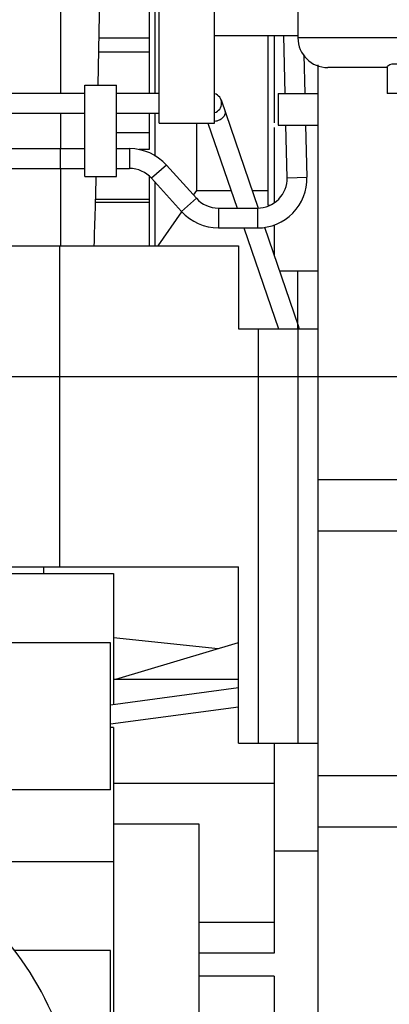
# Model space of a CAD drawing. Header units: millimetres. Extents: x 0 to 1189, y 0 to 841.
# Tile 50 of 136: x 422.13 to 429.58, y 592.11 to 611.99. Entities that reach past the tile are written whole.
import ezdxf
from ezdxf.enums import TextEntityAlignment as Align

# ---------------------------------------------------------------- set-up
doc = ezdxf.new("R2010")
doc.units = ezdxf.units.MM
doc.header["$LTSCALE"] = 65.395
doc.linetypes.add('CENTER', pattern=[0.6, 0.375, -0.075, 0.075, -0.075])
doc.layers.get('0').update_dxf_attribs({"linetype": 'CONTINUOUS'})
for name, color, linetype in [('0006_415900_61_SIMPLE_X_ABL123', 7, 'CONTINUOUS'), ('0006_415900_61_T49_SIMPLE_PBL124', 7, 'CONTINUOUS'), ('1907_060000_TLKGS_KGS_V_ABL4', 7, 'CONTINUOUS'), ('1907_061000_TLKGS_KGS_V_ABL34', 7, 'CONTINUOUS'), ('1907_153200_261214_ABL28', 7, 'CONTINUOUS'), ('1907_153200_560001_PBL116', 7, 'CONTINUOUS'), ('1907_153200_56_ABL52', 7, 'CONTINUOUS'), ('1907_153200_82_ABL30', 7, 'CONTINUOUS'), ('1907_153200_82_T1_PBL115', 7, 'CONTINUOUS'), ('1907_641000_07_SIMPLE1_T1_X_PBL42', 7, 'CONTINUOUS'), ('1907_641000_07_SIMPLE1_X_ABL41', 7, 'CONTINUOUS'), ('1907_644000_03_SIMPLE1_T1_X_PBL36', 7, 'CONTINUOUS'), ('1907_644000_03_SIMPLE1_T2_X_PBL78', 7, 'CONTINUOUS'), ('1907_644000_03_SIMPLE1_X_ABL35', 7, 'CONTINUOUS'), ('1907_765000_04_SIMPLE_A_ABL122', 7, 'CONTINUOUS'), ('1907_833000_31_SIMPLE1_C#AF0_ABL12', 7, 'CONTINUOUS'), ('1907_833000_31_SIMPLE1_T2_C_PBL23', 7, 'CONTINUOUS'), ('1907_842000_17_SIMPLE1_H_ABL44', 7, 'CONTINUOUS'), ('1907_842000_17_SIMPLE1_T1_H_PBL45', 7, 'CONTINUOUS'), ('1997_000000_TLKGS_MARKETING_ABL3', 7, 'CONTINUOUS'), ('1997_030000_TLKGS_V_ABL10', 7, 'CONTINUOUS'), ('1997_100000_TLKGS_V_ABL132', 7, 'CONTINUOUS'), ('1997_111200_08_SIMPLE1_A_ABL140', 7, 'CONTINUOUS'), ('1997_111200_08_SIMPLE1_T4_A_PBL208', 7, 'CONTINUOUS'), ('1997_200000_TLKGS_V_ABL129', 7, 'CONTINUOUS'), ('1997_252000_06_SIMPLE1_T1_X_PBL131', 7, 'CONTINUOUS'), ('1997_252000_06_SIMPLE1_X_ABL130', 7, 'CONTINUOUS'), ('1997_800000_TLKGS_V_ABL11', 7, 'CONTINUOUS'), ('9M32C_GENSET_GENERATOR_ABL206', 7, 'CONTINUOUS'), ('9M32C_GENSET_GENERATOR_T1_PBL207', 7, 'CONTINUOUS'), ('N4011-C1-82X39_PBL53', 7, 'CONTINUOUS'), ('new_view_9_VBL0', 7, 'CONTINUOUS')]:
    doc.layers.add(name, color=color, linetype=linetype)
doc.styles.get("Standard").update_dxf_attribs({"font": 'txt', "width": 0.6})
doc.dimstyles.new('DIMSTYLE_1', dxfattribs={"dimtxt": 3.5, "dimasz": 3.5, "dimexe": 1.8, "dimexo": 0, "dimgap": 0.875, "dimtad": 1, "dimdec": 0, "dimlfac": 25, "dimdsep": 46, "dimtxsty": 'Standard', "dimblk": '_FILLED', "dimblk1": '_FILLED', "dimblk2": '_FILLED', "dimcen": 0.09, "dimadec": 0, "dimazin": 0, "dimtp": 2, "dimtm": 2, "dimtfac": 1, "dimtdec": 0, "dimtofl": 0, "dimtmove": 0, "dimatfit": 3, "dimldrblk": '_FILLED', "dimfxl": 1, "dimtolj": 1, "dimarcsym": 0})

# ---------------------------------------------------------------- blocks, each defined once
blk = doc.blocks.new('_FILLED')
at = {"color": 0, "linetype": 'ByBlock'}
blk.add_solid([(0, 0), (-1, 0.1671), (-1, -0.1671)], dxfattribs=at)
blk = doc.blocks.new('*D1')
at = {"color": 2, "linetype": 'Continuous'}
for p, q in [((357.238, 723.539), (345.438, 723.539)), ((347.238, 723.539), (347.238, 664.16)), ((347.238, 604.78), (347.238, 664.16)), ((705.412, 604.78), (345.438, 604.78))]:
    blk.add_line(p, q, dxfattribs=at)
at = {"color": 2, "linetype": 'Continuous', "xscale": 3.5, "yscale": 3.5, "zscale": 3.5}
for p, rotation in [((347.238, 723.539), 90), ((347.238, 604.78), 270)]:
    blk.add_blockref('_FILLED', p, dxfattribs=dict(at, rotation=rotation))
at = {"color": 2, "linetype": 'Continuous', "width": 0.690476}
blk.add_text('2969', height=3.5, rotation=90, dxfattribs=at).set_placement((346.363, 664.16), align=Align.CENTER)
blk = doc.blocks.new('1907_644000_03_SIMPLE1_T1_X_PBL36', base_point=(423.288, 611.673))
at = {"layer": '1907_644000_03_SIMPLE1_T1_X_PBL36', "color": 7, "linetype": 'Continuous'}
for p, q in [((427.257, 616.16), (427.257, 616.14)), ((427.257, 616.16), (427.377, 616.16)), ((424.857, 610.502), (424.857, 614.325)), ((424.737, 614.194), (424.737, 610.502)), ((419.046, 613.756), (419.499, 613.896)), ((418.817, 613.756), (419.046, 613.756)), ((419.046, 610.502), (419.046, 613.756)), ((419.937, 610.502), (419.937, 613.625)), ((423.745, 613.223), (423.727, 613.531)), ((423.752, 613.059), (423.745, 613.223)), ((420.2, 612.984), (420.532, 612.988)), ((420.334, 613.004), (420.334, 612.986)), ((422.952, 612.977), (420.922, 612.977)), ((420.922, 612.977), (420.924, 610.721)), ((422.952, 612.977), (422.951, 610.5)), ((423.354, 612.989), (423.519, 612.989)), ((423.519, 612.989), (423.734, 612.983)), ((423.744, 612.564), (423.752, 612.982)), ((424.737, 612.983), (423.752, 612.983)), ((424.737, 612.762), (423.748, 612.762)), ((423.722, 611.381), (423.744, 612.564)), ((420.148, 611.827), (420.164, 611.121)), ((427.137, 608.24), (427.137, 611.66)), ((423.707, 610.664), (423.722, 611.381)), ((424.737, 611.334), (423.721, 611.334)), ((420.164, 611.121), (420.173, 610.722)), ((419.046, 610.102), (419.046, 609.384)), ((419.937, 610.102), (419.937, 609.384)), ((424.737, 610.102), (424.737, 609.364)), ((424.857, 609.235), (424.857, 610.102)), ((425.698, 608.54), (425.698, 609.9)), ((420.193, 609.882), (420.206, 609.384)), ((420.924, 609.881), (420.924, 609.38)), ((424.737, 609.702), (424.077, 609.702)), ((427.257, 609.812), (427.257, 609.398)), ((424.737, 609.364), (424.535, 609.364)), ((419.937, 608.984), (419.937, 608.78)), ((420.216, 608.984), (420.226, 608.619)), ((420.925, 608.98), (420.926, 607.417)), ((422.951, 608.979), (422.951, 607.421)), ((419.937, 608.78), (420.221, 608.78)), ((423.66, 608.52), (423.666, 608.742)), ((423.666, 608.742), (423.668, 608.824)), ((424.737, 608.83), (424.737, 607.424)), ((424.857, 607.424), (424.857, 608.707)), ((425.631, 608.445), (425.698, 608.54)), ((425.698, 608.54), (426.389, 608.54)), ((426.811, 608.54), (427.137, 608.54)), ((423.656, 608.362), (424.737, 608.362)), ((424.737, 608.299), (423.655, 608.299)), ((424.916, 607.424), (425.396, 608.11)), ((427.137, 608.24), (427.168, 608.24)), ((427.365, 606.92), (428.137, 606.92))]:
    blk.add_line(p, q, dxfattribs=at)
at = {"layer": '1907_644000_03_SIMPLE1_T1_X_PBL36', "color": 9, "linetype": 'Continuous'}
for p, q in [((420.922, 612.977), (420.913, 613.263)), ((421.937, 612.977), (421.937, 613.144)), ((424.737, 611.615), (423.726, 611.615))]:
    blk.add_line(p, q, dxfattribs=at)
at = {"layer": '1907_644000_03_SIMPLE1_T1_X_PBL36', "color": 7, "linetype": 'Continuous'}
for points in [[(420.151, 613.529), (420.144, 613.421), (420.131, 613.23), (420.122, 613.059)], [(420.122, 612.982), (420.131, 612.588), (420.148, 611.827)], [(420.226, 608.619), (420.232, 608.405), (420.238, 608.204), (420.244, 608.015), (420.249, 607.839), (420.255, 607.674), (420.26, 607.522), (420.264, 607.424)], [(423.63, 607.424), (423.633, 607.507), (423.637, 607.665), (423.642, 607.838), (423.647, 608.024), (423.653, 608.224), (423.66, 608.52)]]:
    blk.add_lwpolyline(points, dxfattribs=at)
at = {"layer": '1907_644000_03_SIMPLE1_T1_X_PBL36', "color": 9, "linetype": 'Continuous'}
blk.add_arc((489.975, 607.728), 67.228, 175.27555, 175.52217, dxfattribs=at)
at = {"layer": '1907_644000_03_SIMPLE1_T1_X_PBL36', "color": 7, "linetype": 'Continuous'}
blk.add_arc((248.101, 609.065), 174.85, 359.9719, 0.10379, dxfattribs=at)
for points, knots in [([(424.364, 616.426), (424.333, 616.18), (424.148, 615.683), (423.583, 615.098), (422.814, 614.721), (422.232, 614.635), (421.937, 614.635)], [0, 0, 0, 0, 0.227304, 0.469649, 0.729309, 1, 1, 1, 1]), ([(424.353, 616.42), (424.312, 616.182), (424.112, 615.703), (423.548, 615.145), (422.793, 614.785), (422.225, 614.703), (421.937, 614.703)], [0, 0, 0, 0, 0.227668, 0.470476, 0.729991, 1, 1, 1, 1]), ([(419.609, 616.036), (419.688, 615.83), (419.933, 615.435), (420.486, 614.985), (421.176, 614.699), (421.682, 614.635), (421.937, 614.635)], [0, 0, 0, 0, 0.229944, 0.474559, 0.733133, 1, 1, 1, 1]), ([(419.63, 616.053), (419.713, 615.853), (419.964, 615.472), (420.514, 615.04), (421.192, 614.766), (421.687, 614.703), (421.937, 614.703)], [0, 0, 0, 0, 0.230421, 0.47531, 0.733682, 1, 1, 1, 1]), ([(418.603, 615.32), (418.756, 615.059), (419.161, 614.57), (420.243, 613.831), (421.263, 613.602), (421.937, 613.602)], [0, 0, 0, 0, 0.233551, 0.480413, 1, 1, 1, 1]), ([(418.438, 615.191), (418.565, 614.888), (418.945, 614.309), (419.779, 613.654), (420.807, 613.238), (421.558, 613.144), (421.937, 613.144)], [0, 0, 0, 0, 0.230419, 0.475306, 0.73368, 1, 1, 1, 1]), ([(424.944, 614.867), (424.59, 614.463), (423.635, 613.813), (422.512, 613.602), (421.937, 613.602)], [0, 0, 0, 0, 0.483401, 1, 1, 1, 1]), ([(424.944, 614.408), (424.59, 614.004), (423.635, 613.354), (422.512, 613.144), (421.937, 613.144)], [0, 0, 0, 0, 0.483401, 1, 1, 1, 1]), ([(420.122, 613.059), (420.122, 613.051), (420.149, 613.035), (420.195, 613.024), (420.274, 613.01), (420.421, 612.994), (420.641, 612.98), (420.825, 612.977), (420.922, 612.977)], [0, 0, 0, 0, 0.028336, 0.091224, 0.189439, 0.318347, 0.640998, 1, 1, 1, 1]), ([(420.122, 612.982), (420.122, 612.984), (420.133, 612.981), (420.144, 612.984), (420.17, 612.983), (420.189, 612.984), (420.2, 612.984)], [0, 0, 0, 0, 0.063198, 0.252044, 0.565409, 1, 1, 1, 1]), ([(420.922, 612.977), (420.871, 612.977), (420.77, 612.977), (420.623, 612.977), (420.487, 612.978), (420.367, 612.978), (420.28, 612.979), (420.221, 612.98), (420.187, 612.98), (420.161, 612.981), (420.14, 612.98), (420.131, 612.983), (420.122, 612.981), (420.122, 612.982)], [0, 0, 0, 0, 0.193358, 0.379254, 0.551149, 0.702694, 0.827992, 0.879131, 0.921845, 0.955645, 0.980114, 0.994976, 1, 1, 1, 1]), ([(422.952, 612.977), (423.048, 612.977), (423.232, 612.98), (423.451, 612.993), (423.599, 613.009), (423.679, 613.024), (423.725, 613.035), (423.752, 613.051), (423.752, 613.059)], [0, 0, 0, 0, 0.354373, 0.678627, 0.808929, 0.908183, 0.971564, 1, 1, 1, 1]), ([(423.752, 612.982), (423.752, 612.981), (423.744, 612.983), (423.735, 612.98), (423.714, 612.981), (423.688, 612.98), (423.654, 612.98), (423.596, 612.979), (423.508, 612.978), (423.388, 612.978), (423.252, 612.977), (423.105, 612.977), (423.004, 612.977), (422.952, 612.977)], [0, 0, 0, 0, 0.00496, 0.019667, 0.043939, 0.077549, 0.120097, 0.171124, 0.296398, 0.448193, 0.620487, 0.80672, 1, 1, 1, 1]), ([(423.734, 612.983), (423.738, 612.983), (423.742, 612.981), (423.752, 612.983), (423.752, 612.982)], [0, 0, 0, 0, 0.748446, 1, 1, 1, 1]), ([(422.952, 610.099), (422.952, 610.038), (422.953, 609.799), (422.951, 609.56), (422.951, 609.381)], [0, 0, 0, 0, 0.253813, 1, 1, 1, 1])]:
    blk.add_open_spline(points, degree=3, knots=knots, dxfattribs=at)
blk = doc.blocks.new('1907_644000_03_SIMPLE1_T2_X_PBL78', base_point=(418.437, 611.043))
at = {"layer": '1907_644000_03_SIMPLE1_T2_X_PBL78', "color": 7, "linetype": 'Continuous'}
for p, q in [((418.057, 610.502), (418.057, 614.503)), ((418.817, 610.502), (418.817, 614.547)), ((418.057, 610.102), (418.057, 609.384)), ((418.817, 610.102), (418.817, 609.384)), ((418.057, 608.984), (418.057, 607.54)), ((418.817, 608.984), (418.817, 607.54)), ((418.817, 607.54), (418.057, 607.54))]:
    blk.add_line(p, q, dxfattribs=at)
blk = doc.blocks.new('1907_644000_03_SIMPLE1_X_ABL35', base_point=(423.097, 611.673))
at = {"layer": '1907_644000_03_SIMPLE1_T1_X_PBL36'}
blk.add_blockref('1907_644000_03_SIMPLE1_T1_X_PBL36', (423.288, 611.673), dxfattribs=at)
at = {"layer": '1907_644000_03_SIMPLE1_T2_X_PBL78'}
blk.add_blockref('1907_644000_03_SIMPLE1_T2_X_PBL78', (418.437, 611.043), dxfattribs=at)
blk = doc.blocks.new('1907_641000_07_SIMPLE1_T1_X_PBL42', base_point=(417.877, 592.514))
at = {"layer": '1907_641000_07_SIMPLE1_T1_X_PBL42', "color": 7, "linetype": 'Continuous'}
for p, q in [((421.637, 600.808), (424.017, 600.808)), ((424.017, 600.808), (424.017, 598.166)), ((408.617, 599.196), (408.617, 599.784)), ((409.757, 599.413), (408.617, 599.413)), ((413.437, 599.413), (412.157, 599.413)), ((423.957, 599.413), (421.637, 599.413)), ((423.957, 596.445), (423.957, 599.413)), ((424.064, 598.676), (426.537, 599.417)), ((409.765, 599.196), (408.617, 599.196)), ((407.617, 595.64), (407.617, 598.622)), ((424.017, 598.676), (426.537, 598.676)), ((423.957, 598.158), (426.537, 598.506)), ((408.617, 595.64), (408.617, 598.048)), ((409.903, 598.048), (408.617, 598.048)), ((423.957, 597.772), (426.537, 598.121)), ((413.437, 595.64), (413.437, 597.767)), ((421.637, 597.757), (413.437, 597.757)), ((421.637, 593.656), (421.637, 597.767)), ((424.017, 597.699), (423.957, 597.699)), ((424.017, 597.699), (424.017, 589.236)), ((427.257, 597.384), (427.257, 593.143)), ((421.637, 597.32), (413.437, 597.32)), ((424.017, 596.58), (427.257, 596.58)), ((410.459, 596.445), (408.617, 596.445)), ((423.957, 596.445), (421.637, 596.445)), ((424.017, 595.757), (425.737, 595.757)), ((425.737, 595.757), (425.737, 591.688)), ((427.257, 595.213), (428.137, 595.213)), ((421.637, 594.997), (424.017, 594.997)), ((421.637, 594.873), (420.073, 594.873)), ((421.637, 594.775), (420.25, 594.775)), ((425.737, 593.773), (427.257, 593.773)), ((407.617, 591.421), (407.617, 593.24)), ((408.293, 593.24), (408.615, 592.479)), ((408.448, 593.24), (408.615, 592.846)), ((408.615, 593.24), (408.615, 592.479)), ((408.617, 589.53), (408.617, 593.24)), ((411.117, 589.53), (411.117, 593.24)), ((423.957, 593.2), (422.019, 593.2)), ((423.957, 591.033), (423.957, 593.2)), ((427.257, 593.143), (425.737, 593.143)), ((427.257, 592.684), (425.737, 592.684)), ((427.257, 592.684), (427.257, 590.614)), ((424.017, 591.688), (425.737, 591.688)), ((427.257, 591.42), (425.276, 591.688)), ((411.117, 591.168), (408.617, 591.168)), ((423.957, 591.033), (423.081, 591.033)), ((412.773, 590.828), (411.117, 590.828)), ((420.632, 590.828), (415.369, 590.828)), ((412.854, 590.631), (411.117, 590.631)), ((420.656, 590.771), (415.392, 590.771)), ((427.257, 590.614), (428.137, 590.614)), ((411.117, 590.376), (408.617, 590.376)), ((420.86, 589.949), (415.749, 589.949)), ((411.117, 589.53), (408.617, 589.53)), ((423.297, 589.236), (424.017, 589.236)), ((413.437, 588.882), (413.437, 589.226)), ((413.599, 588.882), (413.437, 588.882)), ((420.897, 588.882), (416.574, 588.882)), ((420.857, 587.984), (420.857, 588.882)), ((413.9, 588.353), (413.137, 588.3)), ((413.137, 588.3), (413.137, 587.1)), ((414.217, 587.024), (413.137, 587.1)), ((414.217, 585.552), (414.217, 587.024)), ((420.857, 585.552), (420.857, 585.584)), ((412.537, 584.22), (412.537, 584.672)), ((420.897, 584.22), (412.537, 584.22))]:
    blk.add_line(p, q, dxfattribs=at)
for centre, radius, start, end in [((417.538, 587.688), 0.688, 90.0248, 104.3144), ((417.537, 587.7), 0.6, 46.2941, 93.7185)]:
    blk.add_arc(centre, radius, start, end, dxfattribs=at)
for points, knots in [([(408.617, 599.265), (408.489, 599.265), (408.241, 599.235), (407.916, 599.102), (407.682, 598.896), (407.617, 598.708), (407.617, 598.622)], [0, 0, 0, 0, 0.297416, 0.56961, 0.801496, 1, 1, 1, 1]), ([(407.617, 598.622), (407.617, 598.536), (407.682, 598.349), (407.916, 598.142), (408.241, 598.01), (408.489, 597.979), (408.617, 597.979)], [0, 0, 0, 0, 0.198504, 0.43039, 0.702584, 1, 1, 1, 1]), ([(407.617, 591.421), (407.617, 591.336), (407.682, 591.148), (407.916, 590.941), (408.241, 590.809), (408.489, 590.779), (408.617, 590.779)], [0, 0, 0, 0, 0.198504, 0.43039, 0.702584, 1, 1, 1, 1]), ([(418.09, 588.095), (418.027, 588.18), (417.859, 588.325), (417.644, 588.375), (417.537, 588.375)], [0, 0, 0, 0, 0.499093, 1, 1, 1, 1]), ([(414.217, 587.024), (414.217, 587.03), (414.224, 587.05), (414.231, 587.097), (414.245, 587.171), (414.266, 587.315), (414.288, 587.533), (414.289, 587.717), (414.286, 587.815)], [0, 0, 0, 0, 0.020403, 0.080456, 0.176945, 0.30509, 0.631465, 1, 1, 1, 1])]:
    blk.add_open_spline(points, degree=3, knots=knots, dxfattribs=at)
blk = doc.blocks.new('1907_641000_07_SIMPLE1_X_ABL41', base_point=(417.877, 592.514))
at = {"layer": '1907_641000_07_SIMPLE1_T1_X_PBL42'}
blk.add_blockref('1907_641000_07_SIMPLE1_T1_X_PBL42', (417.877, 592.514), dxfattribs=at)
blk = doc.blocks.new('1907_842000_17_SIMPLE1_T1_H_PBL45', base_point=(417.897, 605.191))
at = {"layer": '1907_842000_17_SIMPLE1_T1_H_PBL45', "color": 7, "linetype": 'Continuous'}
for p, q in [((427.481, 610.5), (427.454, 611.66)), ((427.881, 610.5), (427.863, 611.275)), ((421.747, 610.502), (423.437, 610.502)), ((423.437, 608.824), (423.437, 610.664)), ((423.437, 610.664), (424.077, 610.664)), ((424.077, 608.824), (424.077, 610.664)), ((424.077, 610.502), (424.937, 610.502)), ((427.337, 610.5), (427.337, 609.86)), ((427.337, 610.5), (428.137, 610.5)), ((426.187, 610.367), (426.933, 608.185)), ((421.747, 610.102), (423.437, 610.102)), ((424.077, 610.102), (424.937, 610.102)), ((425.923, 609.9), (426.51, 608.184)), ((427.337, 609.86), (428.137, 609.86)), ((427.519, 608.798), (427.495, 609.86)), ((427.919, 608.807), (427.895, 609.86)), ((413.677, 609.384), (423.437, 609.384)), ((424.077, 609.384), (424.341, 609.384)), ((413.677, 608.984), (423.437, 608.984)), ((424.077, 608.984), (424.341, 608.984)), ((425.084, 609.053), (425.688, 608.383)), ((423.437, 608.824), (424.077, 608.824)), ((424.787, 608.785), (425.39, 608.115)), ((426.134, 608.184), (426.919, 608.184)), ((426.134, 607.784), (426.919, 607.784)), ((426.647, 607.784), (427.345, 605.744)), ((427.065, 607.797), (427.743, 605.815)), ((417.537, 607.424), (426.537, 607.424)), ((422.937, 600.944), (422.937, 607.424)), ((426.537, 607.424), (426.537, 605.744)), ((426.537, 605.744), (428.137, 605.744)), ((427.737, 605.744), (427.737, 597.384)), ((417.537, 600.944), (426.537, 600.944)), ((426.537, 597.384), (426.537, 600.944)), ((426.537, 597.384), (428.137, 597.384))]:
    blk.add_line(p, q, dxfattribs=at)
at = {"layer": '1907_842000_17_SIMPLE1_T1_H_PBL45', "color": 9, "linetype": 'Continuous'}
for p, q in [((424.341, 609.384), (424.341, 608.984)), ((425.084, 609.053), (424.787, 608.785)), ((427.519, 608.798), (427.919, 608.807)), ((425.688, 608.383), (425.39, 608.115)), ((426.134, 608.184), (426.134, 607.784)), ((426.919, 608.184), (426.919, 607.784)), ((426.937, 605.744), (426.937, 597.384))]:
    blk.add_line(p, q, dxfattribs=at)
at = {"layer": '1907_842000_17_SIMPLE1_T1_H_PBL45', "color": 7, "linetype": 'Continuous'}
for centre, radius, start, end in [((425.997, 610.302), 0.2, 287.5612, 72.4388), ((424.341, 608.384), 1, 41.9872, 90), ((424.341, 608.384), 0.6, 41.9872, 90), ((426.919, 608.784), 1, 270, 1.2939), ((426.919, 608.784), 0.6, 270, 1.2939), ((426.134, 608.784), 0.6, 221.9872, 270), ((426.134, 608.784), 1, 221.9872, 270), ((427.152, 605.614), 0.624, 12.0989, 18.8498)]:
    blk.add_arc(centre, radius, start, end, dxfattribs=at)
at = {"layer": '1907_842000_17_SIMPLE1_T1_H_PBL45', "color": 9, "linetype": 'Continuous'}
blk.add_arc((427.648, 605.783), 0.1, 12.3661, 18.8758, dxfattribs=at)
blk.add_open_spline([(426.262, 610.145), (426.27, 610.124), (426.268, 610.071), (426.222, 610.003), (426.149, 609.953), (426.088, 609.936), (426.057, 609.933)], degree=3, knots=[0, 0, 0, 0, 0.205682, 0.444585, 0.717321, 1, 1, 1, 1], dxfattribs=at)
blk.add_open_spline([(427.746, 605.804), (427.75, 605.785), (427.748, 605.763), (427.742, 605.744)], degree=3, dxfattribs=at)
blk = doc.blocks.new('1907_842000_17_SIMPLE1_H_ABL44', base_point=(417.897, 605.191))
at = {"layer": '1907_842000_17_SIMPLE1_T1_H_PBL45'}
blk.add_blockref('1907_842000_17_SIMPLE1_T1_H_PBL45', (417.897, 605.191), dxfattribs=at)
blk = doc.blocks.new('0006_415900_61_T49_SIMPLE_PBL124', base_point=(433.445, 620.5))
at = {"layer": '0006_415900_61_T49_SIMPLE_PBL124', "color": 7, "linetype": 'Continuous'}
for p, q in [((424.937, 609.9), (424.937, 617.9)), ((426.057, 609.9), (426.057, 617.9)), ((427.737, 612.151), (427.737, 611.62)), ((427.737, 611.66), (426.057, 611.66)), ((429.537, 611.02), (428.337, 611.02)), ((429.537, 611.035), (429.537, 610.5)), ((437.937, 610.5), (429.537, 610.5)), ((424.937, 609.9), (426.057, 609.9))]:
    blk.add_line(p, q, dxfattribs=at)
at = {"layer": '0006_415900_61_T49_SIMPLE_PBL124', "color": 9, "linetype": 'Continuous'}
blk.add_line((439.38, 611.62), (427.737, 611.62), dxfattribs=at)
at = {"layer": '0006_415900_61_T49_SIMPLE_PBL124', "color": 7, "linetype": 'Continuous'}
blk.add_arc((428.337, 611.62), 0.6, 180, 270, dxfattribs=at)
blk.add_open_spline([(429.537, 611.035), (429.537, 611.043), (429.59, 611.1), (429.668, 611.097), (429.729, 611.095)], degree=3, knots=[0, 0, 0, 0, 0.115948, 1, 1, 1, 1], dxfattribs=at)
blk = doc.blocks.new('0006_415900_61_SIMPLE_X_ABL123', base_point=(433.445, 622.4))
at = {"layer": '0006_415900_61_T49_SIMPLE_PBL124'}
blk.add_blockref('0006_415900_61_T49_SIMPLE_PBL124', (433.445, 620.5), dxfattribs=at)
blk = doc.blocks.new('1907_765000_04_SIMPLE_A_ABL122', base_point=(494.537, 620.48))
at = {"layer": '0006_415900_61_SIMPLE_X_ABL123'}
blk.add_blockref('0006_415900_61_SIMPLE_X_ABL123', (433.445, 622.4), dxfattribs=at)
blk = doc.blocks.new('1907_061000_TLKGS_KGS_V_ABL34', base_point=(485.877, 620.48))
at = {"layer": '1907_641000_07_SIMPLE1_X_ABL41'}
blk.add_blockref('1907_641000_07_SIMPLE1_X_ABL41', (417.877, 592.514), dxfattribs=at)
at = {"layer": '1907_644000_03_SIMPLE1_X_ABL35'}
blk.add_blockref('1907_644000_03_SIMPLE1_X_ABL35', (423.097, 611.673), dxfattribs=at)
at = {"layer": '1907_765000_04_SIMPLE_A_ABL122'}
blk.add_blockref('1907_765000_04_SIMPLE_A_ABL122', (494.537, 620.48), dxfattribs=at)
at = {"layer": '1907_842000_17_SIMPLE1_H_ABL44'}
blk.add_blockref('1907_842000_17_SIMPLE1_H_ABL44', (417.897, 605.191), dxfattribs=at)
blk = doc.blocks.new('1907_060000_TLKGS_KGS_V_ABL4', base_point=(462.677, 648.642))
at = {"layer": '1907_061000_TLKGS_KGS_V_ABL34'}
blk.add_blockref('1907_061000_TLKGS_KGS_V_ABL34', (485.877, 620.48), dxfattribs=at)
blk = doc.blocks.new('1907_833000_31_SIMPLE1_T2_C_PBL23', base_point=(409.497, 622.008))
at = {"layer": '1907_833000_31_SIMPLE1_T2_C_PBL23', "color": 7, "linetype": 'Continuous'}
for p, q in [((427.257, 611.66), (427.257, 609.907)), ((427.257, 609.398), (427.257, 608.289)), ((427.257, 607.844), (427.257, 607.235))]:
    blk.add_line(p, q, dxfattribs=at)
blk = doc.blocks.new('1907_833000_31_SIMPLE1_C#AF0_ABL12', base_point=(504.157, 643.28))
at = {"layer": '1907_833000_31_SIMPLE1_T2_C_PBL23'}
blk.add_blockref('1907_833000_31_SIMPLE1_T2_C_PBL23', (409.497, 622.008), dxfattribs=at)
blk = doc.blocks.new('1997_800000_TLKGS_V_ABL11', base_point=(504.437, 643.28))
at = {"layer": '1907_833000_31_SIMPLE1_C#AF0_ABL12'}
blk.add_blockref('1907_833000_31_SIMPLE1_C#AF0_ABL12', (504.157, 643.28), dxfattribs=at)
blk = doc.blocks.new('1997_252000_06_SIMPLE1_T1_X_PBL131', base_point=(428.737, 596.967))
at = {"layer": '1997_252000_06_SIMPLE1_T1_X_PBL131', "color": 7, "linetype": 'Continuous'}
for p, q in [((428.137, 611.074), (428.137, 582.86)), ((427.737, 605.744), (427.737, 606.92))]:
    blk.add_line(p, q, dxfattribs=at)
at = {"layer": '1997_252000_06_SIMPLE1_T1_X_PBL131', "color": 9, "linetype": 'Continuous'}
for p, q in [((428.137, 602.707), (429.737, 602.707)), ((428.137, 601.672), (429.737, 601.672)), ((428.137, 596.732), (429.737, 596.732)), ((428.137, 595.697), (429.737, 595.697))]:
    blk.add_line(p, q, dxfattribs=at)
blk = doc.blocks.new('1997_252000_06_SIMPLE1_X_ABL130', base_point=(428.737, 596.967))
at = {"layer": '1997_252000_06_SIMPLE1_T1_X_PBL131'}
blk.add_blockref('1997_252000_06_SIMPLE1_T1_X_PBL131', (428.737, 596.967), dxfattribs=at)
blk = doc.blocks.new('1997_200000_TLKGS_V_ABL129', base_point=(530.843, 641.94))
at = {"layer": '1997_252000_06_SIMPLE1_X_ABL130'}
blk.add_blockref('1997_252000_06_SIMPLE1_X_ABL130', (428.737, 596.967), dxfattribs=at)
blk = doc.blocks.new('1997_111200_08_SIMPLE1_T4_A_PBL208', base_point=(425.072, 599.405))
at = {"layer": '1997_111200_08_SIMPLE1_T4_A_PBL208', "color": 7, "linetype": 'Continuous'}
blk.add_line((424.017, 599.516), (426.127, 599.294), dxfattribs=at)
blk = doc.blocks.new('1997_111200_08_SIMPLE1_A_ABL140', base_point=(538.457, 624.73))
at = {"layer": '1997_111200_08_SIMPLE1_T4_A_PBL208'}
blk.add_blockref('1997_111200_08_SIMPLE1_T4_A_PBL208', (425.072, 599.405), dxfattribs=at)
blk = doc.blocks.new('1997_100000_TLKGS_V_ABL132', base_point=(541.877, 632.44))
at = {"layer": '1997_111200_08_SIMPLE1_A_ABL140'}
blk.add_blockref('1997_111200_08_SIMPLE1_A_ABL140', (538.457, 624.73), dxfattribs=at)
blk = doc.blocks.new('1997_030000_TLKGS_V_ABL10', base_point=(520.537, 642.12))
at = {"layer": '1997_100000_TLKGS_V_ABL132'}
blk.add_blockref('1997_100000_TLKGS_V_ABL132', (541.877, 632.44), dxfattribs=at)
at = {"layer": '1997_200000_TLKGS_V_ABL129'}
blk.add_blockref('1997_200000_TLKGS_V_ABL129', (530.843, 641.94), dxfattribs=at)
at = {"layer": '1997_800000_TLKGS_V_ABL11'}
blk.add_blockref('1997_800000_TLKGS_V_ABL11', (504.437, 643.28), dxfattribs=at)
blk = doc.blocks.new('1997_000000_TLKGS_MARKETING_ABL3', base_point=(510.477, 648.642))
at = {"layer": '1907_060000_TLKGS_KGS_V_ABL4'}
blk.add_blockref('1907_060000_TLKGS_KGS_V_ABL4', (462.677, 648.642), dxfattribs=at)
at = {"layer": '1997_030000_TLKGS_V_ABL10'}
blk.add_blockref('1997_030000_TLKGS_V_ABL10', (520.537, 642.12), dxfattribs=at)
blk = doc.blocks.new('1907_153200_82_T1_PBL115', base_point=(409.518, 591.94))
at = {"layer": '1907_153200_82_T1_PBL115', "color": 7, "linetype": 'Continuous'}
blk.add_open_spline([(423.297, 589.44), (423.297, 590.246), (422.975, 591.877), (421.595, 593.938), (419.534, 595.317), (417.904, 595.64), (417.098, 595.64)], degree=3, knots=[0, 0, 0, 0, 0.250003, 0.500004, 0.750003, 1, 1, 1, 1], dxfattribs=at)
blk = doc.blocks.new('1907_153200_82_ABL30', base_point=(410.568, 592.34))
at = {"layer": '1907_153200_82_T1_PBL115'}
blk.add_blockref('1907_153200_82_T1_PBL115', (409.518, 591.94), dxfattribs=at)
blk = doc.blocks.new('N4011-C1-82X39_PBL53', base_point=(412.426, 607.434))
at = {"layer": 'N4011-C1-82X39_PBL53', "color": 7, "linetype": 'Continuous'}
blk.add_line((412.417, 607.484), (412.417, 607.384), dxfattribs=at)
blk.add_open_spline([(412.417, 607.484), (412.417, 607.45), (412.424, 607.416), (412.435, 607.384)], degree=3, dxfattribs=at)
blk = doc.blocks.new('1907_153200_560001_PBL116', base_point=(422.237, 600.876))
at = {"layer": '1907_153200_560001_PBL116', "color": 2, "linetype": 'CENTER'}
blk.add_line((421.857, 600.808), (421.857, 600.944), dxfattribs=at)
at = {"layer": '1907_153200_560001_PBL116', "color": 7, "linetype": 'Continuous'}
blk.add_line((422.617, 600.808), (422.617, 600.944), dxfattribs=at)
blk = doc.blocks.new('1907_153200_56_ABL52', base_point=(417.517, 604.146))
at = {"layer": '1907_153200_560001_PBL116'}
blk.add_blockref('1907_153200_560001_PBL116', (422.237, 600.876), dxfattribs=at)
at = {"layer": 'N4011-C1-82X39_PBL53'}
blk.add_blockref('N4011-C1-82X39_PBL53', (412.426, 607.434), dxfattribs=at)
blk = doc.blocks.new('1907_153200_261214_ABL28', base_point=(423.828, 615.49))
at = {"layer": '1907_153200_56_ABL52'}
blk.add_blockref('1907_153200_56_ABL52', (417.517, 604.146), dxfattribs=at)
at = {"layer": '1907_153200_82_ABL30'}
blk.add_blockref('1907_153200_82_ABL30', (410.568, 592.34), dxfattribs=at)
blk = doc.blocks.new('9M32C_GENSET_GENERATOR_T1_PBL207', base_point=(599.243, 632.717))
at = {"layer": '9M32C_GENSET_GENERATOR_T1_PBL207', "color": 2, "linetype": 'CENTER'}
blk.add_line((804.676, 604.78), (393.81, 604.78), dxfattribs=at)
blk = doc.blocks.new('9M32C_GENSET_GENERATOR_ABL206', base_point=(599.243, 632.717))
at = {"layer": '9M32C_GENSET_GENERATOR_T1_PBL207'}
blk.add_blockref('9M32C_GENSET_GENERATOR_T1_PBL207', (599.243, 632.717), dxfattribs=at)
blk = doc.blocks.new('NEW_VIEW_9_VBL0', base_point=(585.628, 629.264))
at = {"layer": '1907_153200_261214_ABL28'}
blk.add_blockref('1907_153200_261214_ABL28', (423.828, 615.49), dxfattribs=at)
at = {"layer": '1997_000000_TLKGS_MARKETING_ABL3'}
blk.add_blockref('1997_000000_TLKGS_MARKETING_ABL3', (510.477, 648.642), dxfattribs=at)
at = {"layer": '9M32C_GENSET_GENERATOR_ABL206'}
blk.add_blockref('9M32C_GENSET_GENERATOR_ABL206', (599.243, 632.717), dxfattribs=at)

msp = doc.modelspace()

# ---------------------------------------------------------------- block references
at = {"layer": 'new_view_9_VBL0'}
msp.add_blockref('NEW_VIEW_9_VBL0', (585.62781, 629.26403), dxfattribs=at)

# ---------------------------------------------------------------- dimensions: what is measured, and where the dimension line sits
at = {"color": 2, "linetype": 'Continuous'}
dim = msp.add_linear_dim(base=(347.23822, 723.53917), p1=(705.41165, 604.78), p2=(357.23822, 723.53917), angle=90, dimstyle='DIMSTYLE_1', dxfattribs=at)
dim.commit()
dim.dimension.update_dxf_attribs({"geometry": '*D1', "text_midpoint": (347.23822, 663.82625), "dimtype": 160})

doc.saveas('drawing.dxf')
